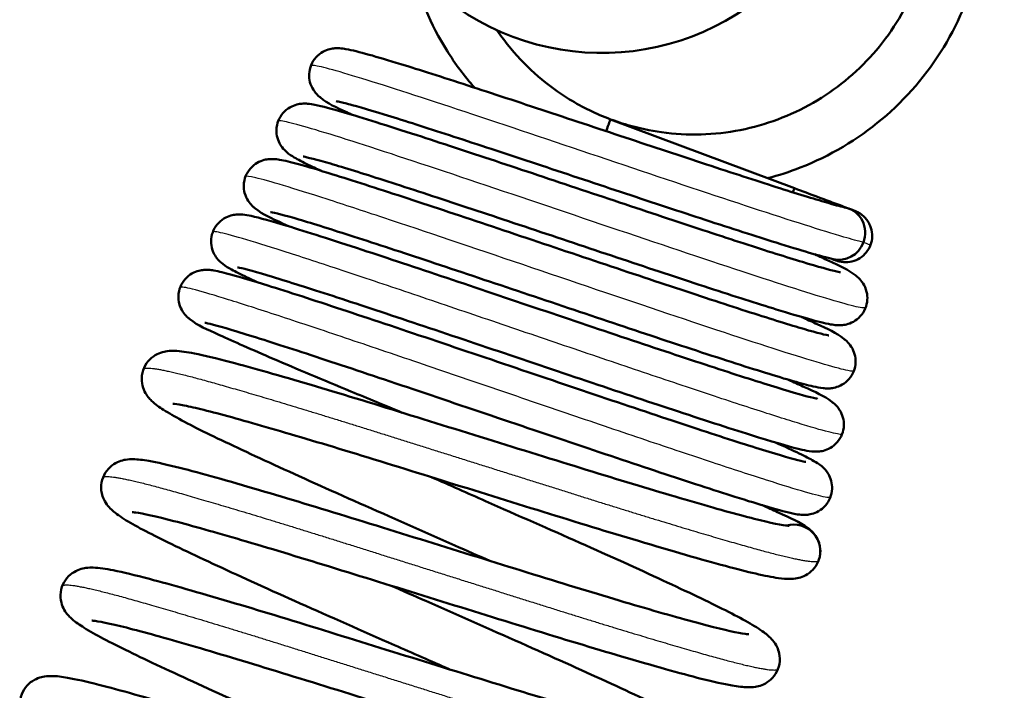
# Model space of a CAD drawing. Header units: millimetres. Extents: x 70 to 1011, y -602 to 1647.
# Tile 46 of 93: x 795 to 815, y 428 to 442. Entities that reach past the tile are written whole.
import ezdxf

# ---------------------------------------------------------------- set-up
doc = ezdxf.new("R2010")
doc.units = ezdxf.units.MM
doc.header["$LTSCALE"] = 0.75
doc.layers.add('Visible', color=7, linetype='Continuous', lineweight=50)
doc.layers.add('Visible Narrow', color=7, linetype='Continuous', lineweight=25)

msp = doc.modelspace()

# ---------------------------------------------------------------- linework, layer by layer
at = {"layer": 'Visible', "extrusion": (-1, -2e-16, 2.967e-13)}
msp.add_line((810.655, 438.432, -0.135), (806.837, 439.862, -0.135), dxfattribs=at)
at = {"layer": 'Visible'}
msp.add_arc((806.661, 446.488, 5.315), 5.25, 142.0914, 322.0914, dxfattribs=at)
at = {"layer": 'Visible', "extrusion": (-2.967e-13, -2e-16, -1)}
msp.add_arc((-810.638, 430.91, 0.135), 0.55, 73.799, 200.537, dxfattribs=at)
at = {"layer": 'Visible', "extrusion": (-0.936446, 0.350812, 2.781e-13)}
msp.add_ellipse((806.644, 439.347, -0.135), major_axis=(0.193, 0.515, 0), ratio=0.999698, start_param=-1.021022, end_param=0, dxfattribs=at)
at = {"layer": 'Visible', "extrusion": (0.936027, -0.350656, 0.029888)}
msp.add_ellipse((810.462, 437.917, -0.135), major_axis=(-0.015, 0.006, 0.55), ratio=0.999855, start_param=-1.570796, end_param=-0.987268, dxfattribs=at)
at = {"layer": 'Visible', "extrusion": (0.289376, -0.108394, -0.951059)}
for start_param, end_param in [(-0.121029, 1.569102), (1.569102, 3.023343)]:
    msp.add_ellipse((811.59, 437.495, 1.581), major_axis=(0.194, 0.515, 0), ratio=0.999872, start_param=start_param, end_param=end_param, dxfattribs=at)
at = {"layer": 'Visible'}
for points, knots in [([(840.286, 479.495, -0.095), (841.403, 477.992, -0.095), (842.691, 476.623, -0.095), (847.204, 471.651, -0.095), (850.313, 467.922, -0.095), (859.59, 455.129, -0.095), (865.062, 445.387, -0.095), (872.394, 425.274, -0.095), (874.531, 414.685, -0.095), (874.17, 395.393, -0.095), (872.206, 386.456, -0.095), (865.938, 371.137, -0.095), (862.093, 364.393, -0.095), (852.151, 348.424, -0.095), (845.837, 339.274, -0.095), (830.096, 314.058, -0.095), (822.206, 296.713, -0.095), (814.381, 266.321, -0.095), (812.214, 253.689, -0.095), (808.401, 224.346, -0.095), (807.228, 207.527, -0.095), (805.754, 168.373, -0.095), (805.928, 145.991, -0.095), (807.311, 92.736, -0.095), (808.828, 61.855, -0.095), (811.112, -14.396, -0.095), (811.638, -59.78, -0.095), (810.86, -162.501, -0.095), (809.096, -219.835, -0.096), (805.916, -351.165, -0.096), (797.899, -426.704, -0.096), (814.22, -504.768, -0.095), (815.413, -510.394, -0.095), (818.054, -519.068, -0.095), (819.203, -522.257, -0.095), (822.075, -526.971, -0.096), (823.546, -528.693, -0.096), (826.809, -531.19, -0.096), (828.552, -532.082, -0.095), (832.419, -533.609, -0.095), (834.576, -534.231, -0.095), (843.19, -536.643, -0.095), (849.651, -538.568, -0.097), (866.668, -545.848, -0.092), (876.664, -552.414, -0.079), (896.047, -566.325, -0.063), (905.626, -573.759, -0.064), (928.171, -586.497, -0.115), (941.649, -591.081, -0.155), (965.625, -595.346, -0.142), (976.256, -596.004, -0.113), (988.994, -595.32, -0.097), (991.232, -595.143, -0.095), (993.464, -594.909, -0.095)], [0, 0, 0, 0, 0.561915, 0.561915, 2.014183, 2.014183, 5.30252, 5.30252, 8.436296, 8.436296, 11.09092, 11.09092, 13.401816, 13.401816, 16.734381, 16.734381, 22.319446, 22.319446, 26.149444, 26.149444, 31.196466, 31.196466, 37.904059, 37.904059, 47.178168, 47.178168, 60.789519, 60.789519, 77.995346, 77.995346, 100.200081, 100.200081, 101.920856, 101.920856, 102.920169, 102.920169, 103.576814, 103.576814, 104.152909, 104.152909, 104.824185, 104.824185, 106.836381, 106.836381, 110.376814, 110.376814, 113.993625, 113.993625, 118.145456, 118.145456, 121.299301, 121.299301, 121.972451, 121.972451, 121.972451, 121.972451]), ([(994.069, -600.677, -0.095), (983.336, -601.803, -0.095), (972.403, -601.612, -0.03), (950.492, -598.829, 0.02), (939.362, -596.097, 0.005), (924.743, -590.453, -0.057), (920.734, -588.67, -0.077), (907.355, -581.813, -0.139), (898.552, -575.675, -0.158), (877.609, -560.624, -0.144), (865.265, -551.368, -0.1), (845.151, -543.079, -0.094), (838.651, -541.586, -0.096), (830.135, -539.034, -0.096), (827.982, -538.26, -0.096), (824.248, -536.308, -0.095), (822.62, -535.195, -0.095), (818.981, -532.087, -0.095), (817.09, -529.883, -0.095), (813.985, -524.912, -0.096), (812.793, -522.082, -0.096), (810.658, -515.525, -0.096), (809.85, -511.724, -0.096), (807.645, -501.378, -0.095), (806.235, -494.818, -0.095), (801.61, -468.31, -0.096), (800.57, -447.994, -0.096), (800.216, -422.335, -0.095), (800.192, -416.876, -0.095), (800.155, -395.04, -0.095), (800.257, -378.663, -0.095), (801.026, -313.158, -0.095), (802.407, -264.042, -0.095), (804.501, -177.065, -0.095), (805.298, -139.2, -0.095), (805.971, -25.905, -0.096), (802.577, 49.495, -0.095), (799.257, 180.808, -0.095), (798.149, 238.831, -0.095), (822.028, 312.517, -0.095), (833.735, 331.152, -0.095), (853.595, 361.472, -0.095), (862.16, 374.028, -0.095), (867.676, 393.514, -0.095), (868.47, 399.09, -0.095), (868.637, 411.52, -0.095), (867.643, 418.473, -0.095), (863.763, 433.099, -0.095), (860.518, 440.809, -0.095), (851.899, 456.341, -0.095), (846.206, 464.132, -0.095), (838.736, 472.376, -0.095), (837.631, 473.537, -0.095), (836.597, 474.758, -0.095)], [0, 0, 0, 0, 3.237448, 3.237448, 6.625984, 6.625984, 7.93861, 7.93861, 11.136307, 11.136307, 15.675555, 15.675555, 17.662723, 17.662723, 18.342492, 18.342492, 18.926797, 18.926797, 19.778044, 19.778044, 20.685321, 20.685321, 21.84682, 21.84682, 23.858799, 23.858799, 29.919521, 29.919521, 31.557228, 31.557228, 36.47034, 36.47034, 51.209948, 51.209948, 62.570906, 62.570906, 85.199029, 85.199029, 101.977391, 101.977391, 108.436581, 108.436581, 112.850945, 112.850945, 114.51212, 114.51212, 116.580309, 116.580309, 119.051828, 119.051828, 121.909145, 121.909145, 122.389369, 122.389369, 122.389369, 122.389369]), ([(813.94, 447.291, -1.016), (813.983, 447.21, -1.019), (814.023, 447.127, -1.023), (814.338, 446.449, -1.049), (814.518, 445.8, -1.075), (814.659, 444.496, -1.125), (814.622, 443.824, -1.151), (814.337, 442.543, -1.2), (814.086, 441.918, -1.223), (813.405, 440.797, -1.273), (812.966, 440.286, -1.299), (811.962, 439.443, -1.349), (811.382, 439.099, -1.373), (810.551, 438.775, -1.405), (810.324, 438.702, -1.414), (810.094, 438.642, -1.423)], [2.334951, 2.334951, 2.334951, 2.334951, 2.362467, 2.362467, 2.559392, 2.559392, 2.756313, 2.756313, 2.953257, 2.953257, 3.15014, 3.15014, 3.347088, 3.347088, 3.418051, 3.418051, 3.418051, 3.418051]), ([(806.837, 439.862, -1.563), (806.856, 439.856, -1.562), (806.874, 439.849, -1.562), (806.893, 439.842, -1.561), (806.893, 439.842, -1.561), (806.919, 439.833, -1.559), (806.944, 439.824, -1.558), (807.044, 439.79, -1.554), (807.119, 439.766, -1.55), (807.425, 439.677, -1.536), (807.659, 439.627, -1.525), (808.435, 439.52, -1.489), (808.994, 439.536, -1.462), (810.055, 439.744, -1.412), (810.571, 439.937, -1.388), (811.502, 440.471, -1.34), (811.929, 440.82, -1.314), (812.64, 441.624, -1.264), (812.933, 442.091, -1.238), (813.347, 443.082, -1.191), (813.475, 443.618, -1.166), (813.549, 444.689, -1.116), (813.498, 445.238, -1.09), (813.311, 445.945, -1.056), (813.25, 446.131, -1.048), (813.179, 446.313, -1.039)], [0.154963, 0.154963, 0.154963, 0.154963, 0.160799, 0.160799, 0.161002, 0.161002, 0.16894, 0.16894, 0.19276, 0.19276, 0.264379, 0.264379, 0.42794, 0.42794, 0.589111, 0.589111, 0.750307, 0.750307, 0.911553, 0.911553, 1.072789, 1.072789, 1.234008, 1.234008, 1.292408, 1.292408, 1.292408, 1.292408]), ([(804.017, 440.519, -0.248), (803.807, 440.759, -0.26), (803.616, 441.016, -0.272), (803.11, 441.823, -0.308), (802.856, 442.423, -0.33), (802.702, 443.04, -0.354)], [0.2980967, 0.2980967, 0.2980967, 0.2980967, 0.3932315, 0.3932315, 0.5839887, 0.5839887, 0.5839887, 0.5839887]), ([(804.483, 441.711, -0.275), (804.573, 441.579, -0.268), (804.669, 441.451, -0.261), (805.114, 440.917, -0.228), (805.531, 440.557, -0.202), (806.257, 440.112, -0.163), (806.543, 439.973, -0.148), (806.837, 439.862, -0.135)], [0.4354939, 0.4354939, 0.4354939, 0.4354939, 0.4832147, 0.4832147, 0.6444243, 0.6444243, 0.7388947, 0.7388947, 0.7388947, 0.7388947]), ([(801.48, 439.957, -2.807), (801.446, 439.973, -2.738), (801.413, 439.988, -2.668), (801.124, 440.125, -2.023), (800.992, 440.173, -1.386), (800.796, 440.334, -0.728), (800.776, 440.352, -0.668), (800.73, 440.399, -0.552), (800.703, 440.431, -0.496), (800.649, 440.516, -0.396), (800.622, 440.573, -0.352), (800.592, 440.689, -0.286), (800.586, 440.746, -0.26), (800.592, 440.866, -0.21), (800.606, 440.929, -0.186), (800.655, 441.047, -0.138), (800.69, 441.102, -0.113), (800.774, 441.195, -0.058), (800.824, 441.234, -0.028), (800.923, 441.289, 0.044), (800.973, 441.308, 0.087), (801.057, 441.329, 0.182), (801.092, 441.333, 0.234), (801.159, 441.338, 0.357), (801.189, 441.337, 0.429), (801.267, 441.333, 0.648), (801.308, 441.327, 0.798), (801.482, 441.296, 1.394), (801.632, 441.258, 1.838), (802.013, 441.151, 2.635), (802.233, 441.086, 2.998), (802.876, 440.888, 3.838), (803.355, 440.735, 4.283), (804.384, 440.4, 4.951), (804.944, 440.215, 5.192), (806.082, 439.837, 5.461), (806.674, 439.64, 5.499), (807.825, 439.258, 5.371), (808.398, 439.068, 5.203), (809.446, 438.724, 4.692), (809.935, 438.565, 4.341), (810.761, 438.303, 3.508), (811.113, 438.196, 3.019), (811.519, 438.08, 2.192), (811.638, 438.048, 1.881), (811.723, 438.028, 1.561)], [17.734495, 17.734495, 17.734495, 17.734495, 17.758139, 17.758139, 17.95035, 17.95035, 17.969885, 17.969885, 17.990319, 17.990319, 18.012579, 18.012579, 18.031229, 18.031229, 18.051479, 18.051479, 18.072001, 18.072001, 18.092488, 18.092488, 18.112342, 18.112342, 18.131054, 18.131054, 18.154318, 18.154318, 18.200847, 18.200847, 18.340683, 18.340683, 18.46799, 18.46799, 18.663553, 18.663553, 18.849536, 18.849536, 19.032242, 19.032242, 19.215275, 19.215275, 19.39703, 19.39703, 19.575832, 19.575832, 19.67531, 19.67531, 19.67531, 19.67531]), ([(800.83, 438.798, -2.917), (800.734, 438.842, -2.722), (800.647, 438.883, -2.522), (800.454, 438.978, -2.007), (800.361, 439.026, -1.685), (800.228, 439.104, -1.148), (800.183, 439.13, -0.929), (800.092, 439.21, -0.645), (800.061, 439.239, -0.566), (800.01, 439.306, -0.462), (799.991, 439.334, -0.428), (799.952, 439.411, -0.358), (799.932, 439.464, -0.323), (799.91, 439.575, -0.265), (799.908, 439.635, -0.24), (799.922, 439.756, -0.191), (799.941, 439.819, -0.168), (799.997, 439.932, -0.12), (800.036, 439.985, -0.094), (800.125, 440.071, -0.038), (800.177, 440.105, -0.006), (800.275, 440.153, 0.07), (800.322, 440.167, 0.115), (800.402, 440.184, 0.214), (800.434, 440.187, 0.268), (800.5, 440.189, 0.399), (800.529, 440.188, 0.478), (800.613, 440.181, 0.732), (800.659, 440.173, 0.909), (800.862, 440.133, 1.616), (801.054, 440.081, 2.139), (801.69, 439.896, 3.332), (802.214, 439.731, 3.974), (803.312, 439.375, 4.866), (803.868, 439.192, 5.18), (805.021, 438.809, 5.59), (805.631, 438.605, 5.698), (806.838, 438.202, 5.697), (807.449, 437.998, 5.588), (808.589, 437.619, 5.178), (809.131, 437.441, 4.87), (810.075, 437.135, 4.101), (810.491, 437.004, 3.632), (811.144, 436.806, 2.594), (811.395, 436.737, 2.01), (811.574, 436.697, 1.19), (811.608, 436.691, 0.966), (811.608, 436.691, 0.744)], [13.964007, 13.964007, 13.964007, 13.964007, 14.030244, 14.030244, 14.131361, 14.131361, 14.198103, 14.198103, 14.224166, 14.224166, 14.238335, 14.238335, 14.257606, 14.257606, 14.276644, 14.276644, 14.296952, 14.296952, 14.317422, 14.317422, 14.337814, 14.337814, 14.357305, 14.357305, 14.376022, 14.376022, 14.401252, 14.401252, 14.456261, 14.456261, 14.622009, 14.622009, 14.865614, 14.865614, 15.059603, 15.059603, 15.25026, 15.25026, 15.441254, 15.441254, 15.630822, 15.630822, 15.81779, 15.81779, 16.003505, 16.003505, 16.070038, 16.070038, 16.070038, 16.070038]), ([(811.455, 436.962, 1.601), (811.191, 437.025, 2.352), (810.788, 437.144, 3.068), (809.851, 437.437, 4.129), (809.347, 437.6, 4.535), (808.286, 437.947, 5.113), (807.722, 438.134, 5.308), (806.576, 438.514, 5.494), (805.98, 438.713, 5.485), (804.841, 439.091, 5.271), (804.283, 439.276, 5.064), (803.276, 439.605, 4.479), (802.812, 439.754, 4.096), (802.033, 439.999, 3.203), (801.708, 440.096, 2.679), (801.371, 440.188, 1.856), (801.282, 440.211, 1.579), (801.177, 440.234, 1.093), (801.146, 440.239, 0.882), (801.146, 440.239, 0.672)], [0, 0, 0, 0, 0.239482, 0.239482, 0.433784, 0.433784, 0.616582, 0.616582, 0.800278, 0.800278, 0.982253, 0.982253, 1.163377, 1.163377, 1.345313, 1.345313, 1.431849, 1.431849, 1.494703, 1.494703, 1.494703, 1.494703]), ([(800.18, 437.638, -3.03), (800.136, 437.659, -2.939), (800.093, 437.679, -2.848), (799.782, 437.825, -2.136), (799.647, 437.872, -1.451), (799.444, 438.035, -0.744), (799.425, 438.051, -0.683), (799.379, 438.098, -0.562), (799.351, 438.129, -0.503), (799.295, 438.216, -0.399), (799.268, 438.273, -0.355), (799.238, 438.387, -0.289), (799.231, 438.444, -0.264), (799.236, 438.563, -0.214), (799.249, 438.626, -0.191), (799.296, 438.744, -0.143), (799.33, 438.799, -0.119), (799.413, 438.893, -0.066), (799.462, 438.933, -0.036), (799.561, 438.99, 0.035), (799.611, 439.009, 0.076), (799.695, 439.031, 0.17), (799.731, 439.035, 0.221), (799.796, 439.04, 0.34), (799.825, 439.04, 0.409), (799.898, 439.036, 0.614), (799.935, 439.031, 0.753), (800.086, 439.006, 1.304), (800.208, 438.975, 1.717), (800.559, 438.879, 2.571), (800.797, 438.809, 3.012), (801.48, 438.597, 3.985), (801.981, 438.436, 4.492), (803.069, 438.079, 5.262), (803.664, 437.881, 5.546), (804.886, 437.472, 5.893), (805.529, 437.256, 5.96), (806.777, 436.837, 5.87), (807.398, 436.629, 5.718), (808.548, 436.246, 5.214), (809.092, 436.067, 4.856), (810.026, 435.766, 3.989), (810.43, 435.639, 3.47), (811.035, 435.459, 2.348), (811.264, 435.4, 1.732), (811.357, 435.382, 0.99), (811.366, 435.381, 0.877), (811.366, 435.381, 0.765)], [10.047879, 10.047879, 10.047879, 10.047879, 10.078663, 10.078663, 10.284913, 10.284913, 10.304668, 10.304668, 10.326047, 10.326047, 10.348371, 10.348371, 10.366777, 10.366777, 10.386905, 10.386905, 10.407343, 10.407343, 10.427742, 10.427742, 10.447527, 10.447527, 10.465989, 10.465989, 10.48832, 10.48832, 10.531249, 10.531249, 10.660056, 10.660056, 10.809725, 10.809725, 11.022567, 11.022567, 11.223635, 11.223635, 11.422787, 11.422787, 11.619371, 11.619371, 11.816643, 11.816643, 12.012139, 12.012139, 12.202904, 12.202904, 12.236575, 12.236575, 12.236575, 12.236575]), ([(811.074, 437.064, -3.13), (811.175, 437.018, -2.956), (811.267, 436.975, -2.776), (811.613, 436.811, -2.011), (811.753, 436.756, -1.368), (811.943, 436.607, -0.692), (811.963, 436.59, -0.629), (812.012, 436.542, -0.496), (812.043, 436.507, -0.427), (812.104, 436.413, -0.316), (812.132, 436.353, -0.271), (812.16, 436.235, -0.205), (812.166, 436.178, -0.179), (812.158, 436.059, -0.13), (812.144, 435.995, -0.107), (812.094, 435.879, -0.059), (812.058, 435.824, -0.035), (811.974, 435.732, 0.02), (811.924, 435.693, 0.05), (811.825, 435.639, 0.122), (811.775, 435.621, 0.164), (811.691, 435.601, 0.259), (811.656, 435.597, 0.311), (811.59, 435.592, 0.433), (811.561, 435.593, 0.505), (811.484, 435.598, 0.722), (811.444, 435.604, 0.87), (811.276, 435.633, 1.458), (811.132, 435.67, 1.897), (810.758, 435.775, 2.708), (810.534, 435.841, 3.088), (809.883, 436.042, 3.958), (809.403, 436.196, 4.418), (808.356, 436.538, 5.123), (807.779, 436.729, 5.381), (806.604, 437.121, 5.681), (805.99, 437.326, 5.73), (804.797, 437.725, 5.617), (804.202, 437.923, 5.457), (803.101, 438.288, 4.948), (802.582, 438.457, 4.589), (801.697, 438.741, 3.733), (801.316, 438.86, 3.226), (800.749, 439.026, 2.13), (800.536, 439.078, 1.526), (800.469, 439.09, 0.834), (800.464, 439.09, 0.756), (800.464, 439.09, 0.677)], [3.113625, 3.113625, 3.113625, 3.113625, 3.175232, 3.175232, 3.370203, 3.370203, 3.390657, 3.390657, 3.414992, 3.414992, 3.438037, 3.438037, 3.456512, 3.456512, 3.476723, 3.476723, 3.497183, 3.497183, 3.517613, 3.517613, 3.537383, 3.537383, 3.55597, 3.55597, 3.579117, 3.579117, 3.624995, 3.624995, 3.762826, 3.762826, 3.895008, 3.895008, 4.094212, 4.094212, 4.287041, 4.287041, 4.476723, 4.476723, 4.665912, 4.665912, 4.856707, 4.856707, 5.045026, 5.045026, 5.230297, 5.230297, 5.253693, 5.253693, 5.253693, 5.253693]), ([(810.802, 435.763, -3.242), (810.907, 435.716, -3.059), (811.003, 435.672, -2.871), (811.36, 435.504, -2.076), (811.504, 435.447, -1.41), (811.696, 435.298, -0.709), (811.715, 435.282, -0.645), (811.765, 435.234, -0.507), (811.798, 435.198, -0.434), (811.845, 435.125, -0.347), (811.859, 435.098, -0.322), (811.892, 435.023, -0.262), (811.908, 434.968, -0.231), (811.922, 434.853, -0.176), (811.92, 434.792, -0.151), (811.895, 434.67, -0.103), (811.871, 434.609, -0.079), (811.805, 434.501, -0.029), (811.762, 434.452, -0.003), (811.668, 434.375, 0.058), (811.616, 434.345, 0.094), (811.52, 434.307, 0.176), (811.477, 434.297, 0.224), (811.403, 434.285, 0.328), (811.373, 434.283, 0.386), (811.307, 434.283, 0.535), (811.276, 434.285, 0.628), (811.175, 434.296, 0.962), (811.113, 434.309, 1.206), (810.815, 434.377, 2.173), (810.486, 434.472, 2.879), (809.627, 434.738, 4.076), (809.097, 434.909, 4.589), (807.977, 435.277, 5.338), (807.383, 435.475, 5.603), (806.167, 435.882, 5.912), (805.531, 436.096, 5.963), (804.289, 436.513, 5.846), (803.667, 436.721, 5.676), (802.522, 437.102, 5.143), (801.985, 437.279, 4.773), (801.067, 437.574, 3.884), (800.673, 437.698, 3.355), (800.081, 437.873, 2.212), (799.859, 437.929, 1.581), (799.79, 437.941, 0.856), (799.785, 437.941, 0.772), (799.785, 437.941, 0.689)], [6.934535, 6.934535, 6.934535, 6.934535, 6.998985, 6.998985, 7.200788, 7.200788, 7.221554, 7.221554, 7.247054, 7.247054, 7.258566, 7.258566, 7.27756, 7.27756, 7.297027, 7.297027, 7.317464, 7.317464, 7.337971, 7.337971, 7.358313, 7.358313, 7.377442, 7.377442, 7.396848, 7.396848, 7.426261, 7.426261, 7.501608, 7.501608, 7.730492, 7.730492, 7.950632, 7.950632, 8.149371, 8.149371, 8.34609, 8.34609, 8.54413, 8.54413, 8.7416, 8.7416, 8.937617, 8.937617, 9.131261, 9.131261, 9.156134, 9.156134, 9.156134, 9.156134]), ([(811.905, 437.964, 0.9), (811.932, 437.954, 0.9), (811.957, 437.942, 0.9), (812.006, 437.915, 0.9), (812.029, 437.899, 0.9), (812.099, 437.845, 0.9), (812.141, 437.799, 0.9), (812.185, 437.732, 0.9), (812.195, 437.714, 0.9), (812.23, 437.643, 0.9), (812.249, 437.585, 0.9), (812.265, 437.466, 0.9), (812.264, 437.405, 0.9), (812.242, 437.288, 0.9), (812.221, 437.231, 0.9), (812.162, 437.127, 0.9), (812.124, 437.079, 0.9), (812.035, 437, 0.9), (811.984, 436.967, 0.9), (811.874, 436.92, 0.9), (811.815, 436.905, 0.9), (811.696, 436.896, 0.9), (811.635, 436.901, 0.9), (811.558, 436.921, 0.9), (811.538, 436.927, 0.9), (811.52, 436.934, 0.9)], [0, 0, 0, 0, 0.0084553, 0.0084553, 0.0167146, 0.0167146, 0.0348775, 0.0348775, 0.040913, 0.040913, 0.0588056, 0.0588056, 0.0766831, 0.0766831, 0.094562, 0.094562, 0.1124405, 0.1124405, 0.1303195, 0.1303195, 0.1481976, 0.1481976, 0.1660743, 0.1660743, 0.1721151, 0.1721151, 0.1721151, 0.1721151]), ([(799.531, 436.479, -3.14), (799.447, 436.518, -2.97), (799.37, 436.553, -2.797), (799.171, 436.648, -2.294), (799.066, 436.7, -1.954), (798.915, 436.783, -1.358), (798.863, 436.812, -1.1), (798.762, 436.89, -0.725), (798.719, 436.924, -0.598), (798.647, 437.02, -0.454), (798.626, 437.055, -0.416), (798.586, 437.14, -0.346), (798.569, 437.194, -0.315), (798.553, 437.307, -0.259), (798.553, 437.368, -0.234), (798.575, 437.489, -0.187), (798.597, 437.551, -0.163), (798.66, 437.661, -0.114), (798.701, 437.711, -0.088), (798.794, 437.791, -0.029), (798.846, 437.822, 0.006), (798.942, 437.863, 0.086), (798.986, 437.875, 0.133), (799.061, 437.888, 0.235), (799.092, 437.89, 0.291), (799.156, 437.892, 0.432), (799.185, 437.89, 0.519), (799.275, 437.881, 0.815), (799.326, 437.871, 1.027), (799.563, 437.82, 1.87), (799.804, 437.752, 2.492), (800.533, 437.532, 3.754), (801.069, 437.36, 4.384), (802.215, 436.984, 5.295), (802.815, 436.785, 5.627), (804.062, 436.366, 6.059), (804.724, 436.143, 6.167), (806.025, 435.704, 6.152), (806.681, 435.483, 6.03), (807.902, 435.074, 5.576), (808.483, 434.881, 5.239), (809.496, 434.55, 4.399), (809.943, 434.407, 3.885), (810.639, 434.194, 2.754), (810.906, 434.118, 2.123), (811.091, 434.076, 1.241), (811.126, 434.07, 1.003), (811.126, 434.07, 0.769)], [5.987415, 5.987415, 5.987415, 5.987415, 6.045023, 6.045023, 6.152269, 6.152269, 6.231311, 6.231311, 6.271108, 6.271108, 6.287474, 6.287474, 6.306325, 6.306325, 6.325619, 6.325619, 6.34599, 6.34599, 6.366455, 6.366455, 6.386781, 6.386781, 6.405955, 6.405955, 6.424926, 6.424926, 6.45241, 6.45241, 6.517823, 6.517823, 6.715444, 6.715444, 6.960085, 6.960085, 7.168768, 7.168768, 7.375344, 7.375344, 7.580723, 7.580723, 7.784863, 7.784863, 7.987962, 7.987962, 8.188354, 8.188354, 8.258721, 8.258721, 8.258721, 8.258721]), ([(802.519, 433.78, -6.49), (802.151, 433.932, -6.369), (801.794, 434.08, -6.211), (800.866, 434.466, -5.686), (800.32, 434.695, -5.242), (799.401, 435.088, -4.198), (799.016, 435.257, -3.586), (798.445, 435.522, -2.268), (798.302, 435.572, -1.534), (798.097, 435.733, -0.773), (798.078, 435.749, -0.709), (798.03, 435.794, -0.578), (798, 435.828, -0.511), (797.941, 435.919, -0.4), (797.912, 435.977, -0.354), (797.882, 436.094, -0.288), (797.876, 436.15, -0.262), (797.881, 436.269, -0.213), (797.895, 436.332, -0.189), (797.942, 436.449, -0.141), (797.977, 436.505, -0.117), (798.06, 436.598, -0.063), (798.109, 436.638, -0.033), (798.208, 436.694, 0.038), (798.258, 436.712, 0.08), (798.342, 436.734, 0.174), (798.377, 436.738, 0.225), (798.441, 436.743, 0.344), (798.469, 436.743, 0.414), (798.54, 436.739, 0.618), (798.575, 436.734, 0.756), (798.719, 436.71, 1.305), (798.832, 436.681, 1.716), (799.177, 436.587, 2.626), (799.428, 436.512, 3.119), (800.149, 436.287, 4.196), (800.677, 436.116, 4.753), (801.829, 435.734, 5.608), (802.462, 435.522, 5.929), (803.766, 435.083, 6.33), (804.454, 434.85, 6.417), (805.799, 434.395, 6.353), (806.473, 434.166, 6.203), (807.723, 433.747, 5.688), (808.314, 433.55, 5.317), (809.336, 433.215, 4.409), (809.781, 433.073, 3.861), (810.463, 432.865, 2.665), (810.72, 432.794, 2.001), (810.859, 432.764, 1.171), (810.877, 432.761, 1.02), (810.884, 432.76, 0.84), (810.884, 432.76, 0.811), (810.884, 432.76, 0.783)], [1.259636, 1.259636, 1.259636, 1.259636, 1.383475, 1.383475, 1.599791, 1.599791, 1.817072, 1.817072, 2.038025, 2.038025, 2.058387, 2.058387, 2.082091, 2.082091, 2.104985, 2.104985, 2.123317, 2.123317, 2.143464, 2.143464, 2.16391, 2.16391, 2.184324, 2.184324, 2.204096, 2.204096, 2.222532, 2.222532, 2.244788, 2.244788, 2.287397, 2.287397, 2.415185, 2.415185, 2.580497, 2.580497, 2.809666, 2.809666, 3.025877, 3.025877, 3.239643, 3.239643, 3.452298, 3.452298, 3.664139, 3.664139, 3.874472, 3.874472, 4.081917, 4.081917, 4.127251, 4.127251, 4.13589, 4.13589, 4.13589, 4.13589]), ([(810.531, 434.462, -3.353), (810.639, 434.413, -3.164), (810.738, 434.368, -2.969), (811.105, 434.197, -2.146), (811.254, 434.137, -1.46), (811.446, 433.992, -0.734), (811.466, 433.976, -0.667), (811.517, 433.929, -0.519), (811.553, 433.891, -0.438), (811.603, 433.812, -0.346), (811.617, 433.785, -0.321), (811.65, 433.709, -0.262), (811.666, 433.655, -0.231), (811.679, 433.54, -0.177), (811.677, 433.479, -0.152), (811.651, 433.357, -0.105), (811.627, 433.296, -0.081), (811.561, 433.188, -0.032), (811.518, 433.14, -0.006), (811.424, 433.063, 0.055), (811.371, 433.034, 0.09), (811.276, 432.996, 0.172), (811.233, 432.986, 0.22), (811.16, 432.974, 0.324), (811.13, 432.973, 0.381), (811.066, 432.972, 0.527), (811.036, 432.974, 0.62), (810.939, 432.985, 0.945), (810.881, 432.996, 1.182), (810.604, 433.059, 2.123), (810.305, 433.145, 2.813), (809.484, 433.398, 4.054), (808.949, 433.571, 4.616), (807.807, 433.947, 5.441), (807.2, 434.15, 5.741), (805.947, 434.57, 6.111), (805.286, 434.793, 6.188), (803.992, 435.23, 6.114), (803.343, 435.448, 5.963), (802.141, 435.85, 5.456), (801.571, 436.039, 5.093), (800.587, 436.36, 4.206), (800.159, 436.496, 3.672), (799.502, 436.695, 2.506), (799.254, 436.763, 1.859), (799.125, 436.79, 1.05), (799.109, 436.792, 0.904), (799.105, 436.793, 0.74), (799.105, 436.793, 0.721), (799.105, 436.793, 0.703)], [10.8995, 10.8995, 10.8995, 10.8995, 10.966127, 10.966127, 11.174482, 11.174482, 11.195709, 11.195709, 11.223559, 11.223559, 11.235176, 11.235176, 11.254019, 11.254019, 11.273438, 11.273438, 11.293824, 11.293824, 11.314277, 11.314277, 11.33456, 11.33456, 11.353598, 11.353598, 11.37276, 11.37276, 11.401675, 11.401675, 11.474795, 11.474795, 11.696477, 11.696477, 11.927406, 11.927406, 12.133951, 12.133951, 12.339104, 12.339104, 12.54405, 12.54405, 12.748845, 12.748845, 12.952851, 12.952851, 13.154765, 13.154765, 13.198625, 13.198625, 13.204136, 13.204136, 13.204136, 13.204136]), ([(810.26, 433.161, -3.464), (810.452, 433.075, -3.126), (810.616, 433, -2.768), (810.873, 432.876, -2.064), (810.971, 432.826, -1.715), (811.106, 432.748, -1.139), (811.151, 432.723, -0.91), (811.243, 432.646, -0.601), (811.276, 432.616, -0.511), (811.332, 432.543, -0.395), (811.352, 432.514, -0.36), (811.392, 432.436, -0.289), (811.411, 432.383, -0.255), (811.433, 432.272, -0.197), (811.435, 432.213, -0.172), (811.42, 432.092, -0.123), (811.401, 432.029, -0.1), (811.345, 431.916, -0.052), (811.306, 431.863, -0.026), (811.216, 431.778, 0.031), (811.165, 431.744, 0.063), (811.067, 431.697, 0.14), (811.02, 431.682, 0.185), (810.942, 431.666, 0.284), (810.91, 431.664, 0.338), (810.846, 431.661, 0.469), (810.818, 431.662, 0.548), (810.737, 431.668, 0.801), (810.694, 431.676, 0.978), (810.507, 431.713, 1.681), (810.335, 431.759, 2.204), (809.91, 431.883, 3.099), (809.68, 431.954, 3.486), (808.983, 432.173, 4.429), (808.45, 432.347, 4.945), (807.29, 432.732, 5.733), (806.653, 432.946, 6.025), (805.345, 433.387, 6.369), (804.657, 433.62, 6.428), (803.32, 434.073, 6.311), (802.652, 434.298, 6.134), (801.422, 434.711, 5.571), (800.842, 434.904, 5.177), (799.847, 435.229, 4.228), (799.417, 435.365, 3.66), (798.77, 435.561, 2.432), (798.529, 435.625, 1.753), (798.434, 435.643, 0.946), (798.425, 435.644, 0.829), (798.425, 435.644, 0.711)], [15.009802, 15.009802, 15.009802, 15.009802, 15.128647, 15.128647, 15.237897, 15.237897, 15.307793, 15.307793, 15.337246, 15.337246, 15.352044, 15.352044, 15.371144, 15.371144, 15.390151, 15.390151, 15.410446, 15.410446, 15.430909, 15.430909, 15.451293, 15.451293, 15.470725, 15.470725, 15.489361, 15.489361, 15.514485, 15.514485, 15.569008, 15.569008, 15.733062, 15.733062, 15.868539, 15.868539, 16.090878, 16.090878, 16.304854, 16.304854, 16.517655, 16.517655, 16.7299, 16.7299, 16.942174, 16.942174, 17.153882, 17.153882, 17.362848, 17.362848, 17.39794, 17.39794, 17.39794, 17.39794]), ([(804.332, 430.71, -6.774), (804.092, 430.816, -6.81), (803.851, 430.922, -6.83), (802.946, 431.322, -6.846), (802.273, 431.62, -6.736), (801.005, 432.18, -6.295), (800.398, 432.454, -5.957), (799.326, 432.946, -5.093), (798.85, 433.169, -4.554), (798.075, 433.549, -3.346), (797.779, 433.706, -2.657), (797.479, 433.898, -1.637), (797.405, 433.948, -1.319), (797.278, 434.07, -0.842), (797.226, 434.125, -0.673), (797.156, 434.268, -0.464), (797.135, 434.324, -0.403), (797.114, 434.456, -0.288), (797.115, 434.535, -0.234), (797.149, 434.679, -0.136), (797.179, 434.747, -0.09), (797.259, 434.862, 0.007), (797.309, 434.911, 0.06), (797.411, 434.983, 0.177), (797.463, 435.007, 0.244), (797.56, 435.041, 0.394), (797.604, 435.05, 0.48), (797.702, 435.064, 0.705), (797.75, 435.064, 0.848), (797.927, 435.059, 1.393), (798.052, 435.038, 1.798), (798.414, 434.968, 2.688), (798.665, 434.908, 3.17), (799.414, 434.709, 4.285), (799.984, 434.546, 4.886), (801.217, 434.181, 5.78), (801.883, 433.977, 6.109), (803.247, 433.555, 6.512), (803.964, 433.332, 6.595), (805.36, 432.9, 6.516), (806.057, 432.683, 6.355), (807.345, 432.287, 5.813), (807.955, 432.104, 5.427), (809.009, 431.798, 4.483), (809.469, 431.669, 3.915), (810.159, 431.494, 2.684), (810.421, 431.444, 2.006), (810.532, 431.433, 1.177), (810.544, 431.433, 1.041), (810.544, 431.433, 0.906)], [95.577143, 95.577143, 95.577143, 95.577143, 95.656041, 95.656041, 95.87377, 95.87377, 96.092224, 96.092224, 96.312475, 96.312475, 96.537556, 96.537556, 96.636485, 96.636485, 96.69013, 96.69013, 96.715386, 96.715386, 96.743031, 96.743031, 96.768657, 96.768657, 96.794235, 96.794235, 96.820124, 96.820124, 96.848867, 96.848867, 96.893905, 96.893905, 97.020815, 97.020815, 97.182841, 97.182841, 97.428256, 97.428256, 97.652901, 97.652901, 97.873477, 97.873477, 98.091889, 98.091889, 98.309426, 98.309426, 98.525984, 98.525984, 98.736271, 98.736271, 98.776715, 98.776715, 98.776715, 98.776715]), ([(811.153, 430.717, -0.135), (811.151, 430.71, -0.13), (811.148, 430.704, -0.125), (811.137, 430.677, -0.107), (811.128, 430.658, -0.093), (811.086, 430.583, -0.035), (811.044, 430.532, 0.01), (810.95, 430.448, 0.115), (810.896, 430.415, 0.177), (810.795, 430.37, 0.315), (810.749, 430.357, 0.393), (810.655, 430.339, 0.583), (810.611, 430.336, 0.698), (810.481, 430.332, 1.07), (810.404, 430.34, 1.332), (810.054, 430.389, 2.371), (809.694, 430.474, 3.132), (808.728, 430.735, 4.479), (808.108, 430.914, 5.083), (806.81, 431.301, 5.93), (806.136, 431.509, 6.223), (804.76, 431.936, 6.557), (804.041, 432.159, 6.605), (802.652, 432.589, 6.458), (801.963, 432.804, 6.263), (800.699, 433.19, 5.658), (800.108, 433.365, 5.243), (799.098, 433.655, 4.25), (798.664, 433.775, 3.66), (798.191, 433.89, 2.713), (798.062, 433.918, 2.394), (797.869, 433.954, 1.761), (797.799, 433.963, 1.445), (797.767, 433.965, 1.054), (797.763, 433.965, 0.98), (797.763, 433.965, 0.906)], [0, 0, 0, 0, 0.002569, 0.002569, 0.010283, 0.010283, 0.033627, 0.033627, 0.059577, 0.059577, 0.086602, 0.086602, 0.123376, 0.123376, 0.205064, 0.205064, 0.452611, 0.452611, 0.708641, 0.708641, 0.931865, 0.931865, 1.152153, 1.152153, 1.370594, 1.370594, 1.58786, 1.58786, 1.804283, 1.804283, 1.907227, 1.907227, 2.003052, 2.003052, 2.025161, 2.025161, 2.025161, 2.025161]), ([(803.489, 428.463, -6.774), (803.113, 428.629, -6.829), (802.732, 428.797, -6.847), (801.69, 429.258, -6.789), (801.022, 429.552, -6.63), (799.781, 430.104, -6.093), (799.195, 430.37, -5.708), (798.178, 430.842, -4.763), (797.737, 431.051, -4.19), (797.036, 431.405, -2.922), (796.787, 431.541, -2.206), (796.541, 431.723, -1.248), (796.484, 431.766, -1.007), (796.388, 431.884, -0.686), (796.357, 431.929, -0.594), (796.313, 432.025, -0.462), (796.298, 432.067, -0.415), (796.274, 432.181, -0.309), (796.271, 432.259, -0.254), (796.298, 432.405, -0.154), (796.325, 432.474, -0.108), (796.399, 432.594, -0.012), (796.448, 432.646, 0.039), (796.549, 432.724, 0.153), (796.602, 432.751, 0.218), (796.7, 432.789, 0.363), (796.744, 432.799, 0.446), (796.84, 432.815, 0.656), (796.887, 432.816, 0.787), (797.042, 432.815, 1.253), (797.143, 432.8, 1.592), (797.44, 432.749, 2.393), (797.653, 432.701, 2.851), (798.343, 432.526, 4.007), (798.909, 432.366, 4.666), (800.136, 432.005, 5.638), (800.792, 431.807, 5.998), (802.141, 431.389, 6.459), (802.852, 431.168, 6.574), (804.251, 430.735, 6.556), (804.956, 430.516, 6.425), (806.267, 430.111, 5.938), (806.892, 429.922, 5.578), (807.982, 429.603, 4.68), (808.465, 429.467, 4.133), (809.206, 429.272, 2.929), (809.491, 429.211, 2.261), (809.672, 429.187, 1.353), (809.702, 429.185, 1.128), (809.702, 429.185, 0.906)], [91.277249, 91.277249, 91.277249, 91.277249, 91.400887, 91.400887, 91.619442, 91.619442, 91.838822, 91.838822, 92.059235, 92.059235, 92.286231, 92.286231, 92.361031, 92.361031, 92.39263, 92.39263, 92.411758, 92.411758, 92.439782, 92.439782, 92.465431, 92.465431, 92.490993, 92.490993, 92.516819, 92.516819, 92.54479, 92.54479, 92.586222, 92.586222, 92.692247, 92.692247, 92.843066, 92.843066, 93.099301, 93.099301, 93.325065, 93.325065, 93.545168, 93.545168, 93.764297, 93.764297, 93.982033, 93.982033, 94.198685, 94.198685, 94.410102, 94.410102, 94.476625, 94.476625, 94.476625, 94.476625]), ([(803.135, 432.439, -6.774), (803.504, 432.276, -6.828), (803.878, 432.111, -6.846), (804.913, 431.653, -6.792), (805.582, 431.359, -6.635), (806.824, 430.806, -6.104), (807.412, 430.54, -5.721), (808.431, 430.067, -4.779), (808.874, 429.858, -4.207), (809.579, 429.502, -2.942), (809.83, 429.364, -2.228), (810.078, 429.183, -1.267), (810.135, 429.14, -1.021), (810.232, 429.022, -0.694), (810.265, 428.977, -0.599), (810.31, 428.88, -0.464), (810.325, 428.837, -0.416), (810.349, 428.723, -0.31), (810.352, 428.644, -0.254), (810.326, 428.498, -0.154), (810.299, 428.428, -0.108), (810.224, 428.309, -0.012), (810.176, 428.257, 0.039), (810.075, 428.179, 0.153), (810.022, 428.151, 0.217), (809.924, 428.113, 0.363), (809.879, 428.103, 0.445), (809.783, 428.088, 0.655), (809.737, 428.087, 0.786), (809.582, 428.088, 1.25), (809.482, 428.102, 1.588), (809.185, 428.153, 2.388), (808.973, 428.201, 2.845), (808.284, 428.375, 4.001), (807.719, 428.536, 4.661), (806.492, 428.896, 5.635), (805.836, 429.094, 5.995), (804.487, 429.512, 6.458), (803.776, 429.732, 6.573), (802.377, 430.166, 6.556), (801.672, 430.385, 6.426), (800.36, 430.79, 5.941), (799.735, 430.979, 5.581), (798.645, 431.298, 4.684), (798.162, 431.435, 4.137), (797.419, 431.63, 2.934), (797.134, 431.691, 2.266), (796.951, 431.716, 1.356), (796.921, 431.717, 1.13), (796.921, 431.717, 0.906)], [3.125837, 3.125837, 3.125837, 3.125837, 3.247197, 3.247197, 3.465752, 3.465752, 3.685118, 3.685118, 3.905521, 3.905521, 4.132412, 4.132412, 4.208338, 4.208338, 4.240727, 4.240727, 4.260151, 4.260151, 4.288207, 4.288207, 4.313855, 4.313855, 4.339417, 4.339417, 4.365242, 4.365242, 4.393199, 4.393199, 4.434563, 4.434563, 4.540213, 4.540213, 4.690747, 4.690747, 4.947248, 4.947248, 5.173037, 5.173037, 5.393142, 5.393142, 5.612274, 5.612274, 5.830014, 5.830014, 6.046668, 6.046668, 6.258104, 6.258104, 6.32512, 6.32512, 6.32512, 6.32512]), ([(809.987, 431.861, -3.58), (810.101, 431.81, -3.379), (810.205, 431.763, -3.172), (810.594, 431.584, -2.293), (810.755, 431.518, -1.56), (810.964, 431.366, -0.714), (811.004, 431.337, -0.576), (811.081, 431.243, -0.406), (811.109, 431.203, -0.357), (811.154, 431.11, -0.277), (811.172, 431.057, -0.245), (811.19, 430.945, -0.189), (811.191, 430.885, -0.164), (811.181, 430.821, -0.139), (811.18, 430.815, -0.137), (811.179, 430.81, -0.135)], [19.2651115, 19.2651115, 19.2651115, 19.2651115, 19.3356577, 19.3356577, 19.5585179, 19.5585179, 19.6009419, 19.6009419, 19.6211341, 19.6211341, 19.640091, 19.640091, 19.6591698, 19.6591698, 19.6609715, 19.6609715, 19.6609715, 19.6609715]), ([(802.648, 426.215, -6.774), (802.408, 426.321, -6.81), (802.167, 426.428, -6.83), (801.262, 426.827, -6.846), (800.589, 427.125, -6.736), (799.322, 427.685, -6.295), (798.714, 427.959, -5.957), (797.642, 428.451, -5.093), (797.166, 428.674, -4.554), (796.391, 429.054, -3.346), (796.095, 429.211, -2.657), (795.795, 429.403, -1.637), (795.721, 429.453, -1.319), (795.594, 429.575, -0.842), (795.542, 429.63, -0.673), (795.472, 429.773, -0.464), (795.452, 429.83, -0.403), (795.43, 429.962, -0.288), (795.431, 430.04, -0.234), (795.465, 430.184, -0.136), (795.495, 430.252, -0.09), (795.575, 430.367, 0.007), (795.625, 430.416, 0.06), (795.727, 430.488, 0.177), (795.779, 430.513, 0.244), (795.876, 430.546, 0.394), (795.92, 430.555, 0.48), (796.018, 430.569, 0.705), (796.066, 430.569, 0.848), (796.243, 430.564, 1.393), (796.368, 430.543, 1.798), (796.73, 430.473, 2.688), (796.981, 430.413, 3.17), (797.73, 430.214, 4.285), (798.3, 430.051, 4.886), (799.533, 429.686, 5.78), (800.199, 429.483, 6.109), (801.563, 429.06, 6.512), (802.28, 428.837, 6.595), (803.676, 428.405, 6.516), (804.373, 428.188, 6.355), (805.662, 427.792, 5.813), (806.271, 427.609, 5.427), (807.325, 427.303, 4.483), (807.785, 427.174, 3.915), (808.476, 426.999, 2.684), (808.737, 426.949, 2.006), (808.849, 426.938, 1.177), (808.86, 426.938, 1.041), (808.86, 426.938, 0.906)], [86.977018, 86.977018, 86.977018, 86.977018, 87.055916, 87.055916, 87.273645, 87.273645, 87.492099, 87.492099, 87.712349, 87.712349, 87.937431, 87.937431, 88.03636, 88.03636, 88.090005, 88.090005, 88.115261, 88.115261, 88.142906, 88.142906, 88.168532, 88.168532, 88.194109, 88.194109, 88.219999, 88.219999, 88.248742, 88.248742, 88.293779, 88.293779, 88.420689, 88.420689, 88.582715, 88.582715, 88.828131, 88.828131, 89.052776, 89.052776, 89.273351, 89.273351, 89.491764, 89.491764, 89.709301, 89.709301, 89.925859, 89.925859, 90.136146, 90.136146, 90.176752, 90.176752, 90.176752, 90.176752]), ([(802.291, 430.193, -6.774), (802.529, 430.088, -6.809), (802.769, 429.982, -6.829), (803.671, 429.583, -6.846), (804.345, 429.285, -6.738), (805.612, 428.725, -6.297), (806.22, 428.451, -5.96), (807.293, 427.959, -5.098), (807.769, 427.735, -4.559), (808.545, 427.355, -3.352), (808.842, 427.198, -2.664), (809.143, 427.006, -1.643), (809.218, 426.956, -1.324), (809.344, 426.833, -0.844), (809.397, 426.778, -0.674), (809.468, 426.634, -0.464), (809.488, 426.577, -0.402), (809.509, 426.445, -0.287), (809.508, 426.367, -0.233), (809.474, 426.223, -0.135), (809.444, 426.155, -0.089), (809.364, 426.04, 0.008), (809.314, 425.991, 0.06), (809.212, 425.919, 0.178), (809.16, 425.895, 0.245), (809.063, 425.861, 0.395), (809.019, 425.852, 0.481), (808.921, 425.839, 0.707), (808.873, 425.839, 0.85), (808.695, 425.844, 1.398), (808.569, 425.865, 1.806), (808.205, 425.936, 2.698), (807.953, 425.996, 3.18), (807.202, 426.196, 4.294), (806.632, 426.359, 4.893), (805.398, 426.724, 5.785), (804.732, 426.928, 6.112), (803.368, 427.351, 6.514), (802.651, 427.573, 6.596), (801.255, 428.005, 6.514), (800.558, 428.222, 6.352), (799.27, 428.618, 5.809), (798.661, 428.801, 5.421), (797.608, 429.106, 4.477), (797.149, 429.235, 3.908), (796.46, 429.409, 2.675), (796.2, 429.459, 1.997), (796.09, 429.469, 1.171), (796.08, 429.47, 1.038), (796.08, 429.47, 0.906)], [7.425634, 7.425634, 7.425634, 7.425634, 7.503848, 7.503848, 7.721571, 7.721571, 7.940027, 7.940027, 8.160274, 8.160274, 8.385332, 8.385332, 8.484619, 8.484619, 8.538664, 8.538664, 8.563998, 8.563998, 8.591624, 8.591624, 8.61725, 8.61725, 8.642829, 8.642829, 8.66872, 8.66872, 8.697491, 8.697491, 8.742655, 8.742655, 8.870324, 8.870324, 9.032568, 9.032568, 9.277705, 9.277705, 9.502318, 9.502318, 9.722884, 9.722884, 9.941298, 9.941298, 10.158827, 10.158827, 10.375382, 10.375382, 10.585628, 10.585628, 10.625362, 10.625362, 10.625362, 10.625362]), ([(801.805, 423.968, -6.774), (801.429, 424.134, -6.829), (801.048, 424.302, -6.847), (800.006, 424.763, -6.789), (799.338, 425.057, -6.63), (798.097, 425.609, -6.093), (797.511, 425.876, -5.708), (796.494, 426.347, -4.763), (796.053, 426.556, -4.19), (795.352, 426.911, -2.922), (795.103, 427.047, -2.206), (794.857, 427.228, -1.248), (794.8, 427.271, -1.007), (794.704, 427.389, -0.686), (794.673, 427.434, -0.594), (794.629, 427.53, -0.462), (794.614, 427.572, -0.415), (794.59, 427.686, -0.309), (794.587, 427.764, -0.254), (794.614, 427.91, -0.154), (794.641, 427.98, -0.108), (794.716, 428.099, -0.012), (794.764, 428.151, 0.039), (794.865, 428.229, 0.153), (794.918, 428.256, 0.218), (795.016, 428.294, 0.363), (795.061, 428.304, 0.446), (795.156, 428.32, 0.656), (795.203, 428.321, 0.787), (795.358, 428.32, 1.253), (795.459, 428.305, 1.592), (795.756, 428.254, 2.393), (795.97, 428.206, 2.851), (796.659, 428.031, 4.007), (797.225, 427.871, 4.666), (798.452, 427.51, 5.638), (799.108, 427.312, 5.998), (800.457, 426.894, 6.459), (801.168, 426.673, 6.574), (802.567, 426.24, 6.556), (803.272, 426.021, 6.425), (804.583, 425.616, 5.938), (805.208, 425.427, 5.578), (806.298, 425.108, 4.68), (806.781, 424.972, 4.133), (807.522, 424.777, 2.929), (807.807, 424.716, 2.261), (807.988, 424.692, 1.353), (808.018, 424.69, 1.128), (808.018, 424.69, 0.906)], [82.677124, 82.677124, 82.677124, 82.677124, 82.800762, 82.800762, 83.019317, 83.019317, 83.238697, 83.238697, 83.45911, 83.45911, 83.686105, 83.686105, 83.760906, 83.760906, 83.792505, 83.792505, 83.811632, 83.811632, 83.839656, 83.839656, 83.865305, 83.865305, 83.890868, 83.890868, 83.916693, 83.916693, 83.944665, 83.944665, 83.986096, 83.986096, 84.092122, 84.092122, 84.242941, 84.242941, 84.499175, 84.499175, 84.72494, 84.72494, 84.945043, 84.945043, 85.164172, 85.164172, 85.381908, 85.381908, 85.59856, 85.59856, 85.809977, 85.809977, 85.8765, 85.8765, 85.8765, 85.8765])]:
    msp.add_open_spline(points, degree=3, knots=knots, dxfattribs=at)
at = {"layer": 'Visible', "extrusion": (0.350812, 0.936446, 1.8644e-12)}
msp.add_open_spline([(810.655, 438.432, -0.135), (810.814, 438.373, -0.121), (810.975, 438.313, -0.104), (811.249, 438.21, -0.029), (811.368, 438.165, 0.016), (811.531, 438.104, 0.115), (811.585, 438.084, 0.154), (811.691, 438.044, 0.254), (811.743, 438.025, 0.318), (811.784, 438.009, 0.389)], degree=3, knots=[0, 0, 0, 0, 0.0511786, 0.0511786, 0.0907777, 0.0907777, 0.1113067, 0.1113067, 0.1362234, 0.1362234, 0.1362234, 0.1362234], dxfattribs=at)
at = {"layer": 'Visible', "extrusion": (0.350812, 0.936446, -5.68e-14)}
msp.add_open_spline([(811.784, 438.009, 1.582), (811.816, 437.997, 1.472), (811.848, 437.985, 1.362), (811.881, 437.973, 1.192), (811.889, 437.97, 1.134), (811.902, 437.965, 1.018), (811.902, 437.965, 0.959), (811.905, 437.964, 0.9)], degree=3, knots=[0, 0, 0, 0, 0.03448596, 0.03448596, 0.05199612, 0.05199612, 0.069671, 0.069671, 0.069671, 0.069671], dxfattribs=at)
at = {"layer": 'Visible', "extrusion": (0.350812, 0.936446, 3.394e-13)}
msp.add_open_spline([(811.52, 436.934, 0.9), (811.516, 436.935, 0.959), (811.516, 436.935, 1.018), (811.504, 436.94, 1.134), (811.495, 436.943, 1.192), (811.468, 436.953, 1.33), (811.447, 436.961, 1.409), (811.425, 436.969, 1.488)], degree=3, knots=[0, 0, 0, 0, 0.01767457, 0.01767457, 0.03518441, 0.03518441, 0.05989104, 0.05989104, 0.05989104, 0.05989104], dxfattribs=at)
at = {"layer": 'Visible Narrow'}
for points, knots in [([(805.523, -101.331, -0.095), (805.83, -49.645, -0.095), (804.302, 53.213, -0.095), (797.408, 174.849, -0.095), (806.452, 260.769, -0.095), (819.618, 311.792, -0.095), (844.935, 347.546, -0.095), (860.63, 373.048, -0.095), (867.44, 389.713, -0.095), (869.313, 407.244, -0.095), (866.456, 425.615, -0.095), (859.343, 443.99, -0.095), (850.472, 458.312, -0.095), (842.85, 467.882, -0.095), (838.96, 472.122, -0.095), (837.058, 474.213, -0.095), (836.597, 474.758, -0.095)], [-0.5, -0.5, -0.5, -0.5, -0.375, -0.25, -0.2083333, -0.1666667, -0.125, -0.109375, -0.09375, -0.078125, -0.0625, -0.046875, -0.03125, -0.024375, -0.02, -0.0185435, -0.0185435, -0.0185435, -0.0185435]), ([(812.08, 437.311, 1.751), (811.974, 437.338, 2.094), (811.839, 437.375, 2.427), (811.229, 437.554, 3.63), (810.573, 437.763, 4.399), (808.994, 438.282, 5.523), (808.072, 438.59, 5.878), (806.175, 439.228, 6.087), (805.201, 439.557, 5.941), (803.427, 440.148, 5.18), (802.629, 440.41, 4.566), (801.395, 440.8, 3.009), (800.959, 440.927, 2.069), (800.673, 440.982, 0.666), (800.629, 440.984, 0.249), (800.624, 440.971, -0.169)], [-0.99000027, -0.99000027, -0.99000027, -0.99000027, -0.984375, -0.984375, -0.96875, -0.96875, -0.953125, -0.953125, -0.9375, -0.9375, -0.921875, -0.921875, -0.90625, -0.90625, -0.89982449, -0.89982449, -0.89982449, -0.89982449]), ([(812.128, 435.96, -0.092), (812.126, 435.954, 0.101), (812.115, 435.951, 0.293), (811.995, 435.952, 1.516), (811.652, 436.044, 2.524), (810.557, 436.382, 4.257), (809.806, 436.626, 4.981), (808.067, 437.205, 5.974), (807.081, 437.538, 6.241), (805.102, 438.206, 6.253), (804.11, 438.541, 5.998), (802.351, 439.127, 5.021), (801.585, 439.377, 4.301), (800.459, 439.726, 2.561), (800.1, 439.824, 1.544), (799.962, 439.832, 0.276), (799.949, 439.829, 0.056), (799.946, 439.822, -0.165)], [-0.79978516, -0.79978516, -0.79978516, -0.79978516, -0.796875, -0.796875, -0.78125, -0.78125, -0.765625, -0.765625, -0.75, -0.75, -0.734375, -0.734375, -0.71875, -0.71875, -0.703125, -0.703125, -0.69984777, -0.69984777, -0.69984777, -0.69984777]), ([(811.884, 434.649, -0.094), (811.879, 434.637, 0.321), (811.838, 434.638, 0.737), (811.556, 434.693, 2.2), (811.107, 434.825, 3.204), (809.812, 435.236, 4.876), (808.968, 435.516, 5.543), (807.08, 436.15, 6.381), (806.038, 436.504, 6.55), (803.995, 437.197, 6.35), (802.996, 437.534, 5.98), (801.706, 437.963, 5.083), (801.31, 438.093, 4.728), (800.61, 438.319, 3.926), (800.306, 438.414, 3.48), (799.808, 438.564, 2.523), (799.615, 438.618, 2.012), (799.349, 438.681, 0.956), (799.277, 438.69, 0.411), (799.268, 438.675, -0.147), (799.268, 438.674, -0.159), (799.268, 438.674, -0.171)], [-0.59980446, -0.59980446, -0.59980446, -0.59980446, -0.59375, -0.59375, -0.578125, -0.578125, -0.5625, -0.5625, -0.546875, -0.546875, -0.53125, -0.53125, -0.5234375, -0.5234375, -0.515625, -0.515625, -0.5078125, -0.5078125, -0.5, -0.5, -0.49982499, -0.49982499, -0.49982499, -0.49982499]), ([(811.641, 433.338, -0.097), (811.64, 433.335, 0.001), (811.637, 433.333, 0.1), (811.603, 433.324, 0.753), (811.51, 433.341, 1.305), (811.201, 433.42, 2.372), (810.985, 433.483, 2.885), (810.441, 433.65, 3.844), (810.114, 433.754, 4.288), (809.368, 433.997, 5.081), (808.949, 434.136, 5.43), (808.043, 434.439, 6.009), (807.556, 434.603, 6.24), (806.543, 434.946, 6.57), (806.018, 435.124, 6.67), (804.959, 435.484, 6.731), (804.425, 435.666, 6.692), (803.383, 436.02, 6.479), (802.873, 436.193, 6.305), (801.908, 436.518, 5.83), (801.453, 436.67, 5.53), (800.624, 436.944, 4.822), (800.25, 437.066, 4.413), (799.605, 437.271, 3.513), (799.335, 437.354, 3.021), (798.914, 437.475, 1.982), (798.763, 437.513, 1.435), (798.623, 437.536, 0.53), (798.594, 437.536, 0.179), (798.591, 437.526, -0.172)], [-0.3998235, -0.3998235, -0.3998235, -0.3998235, -0.3984375, -0.3984375, -0.390625, -0.390625, -0.3828125, -0.3828125, -0.375, -0.375, -0.3671875, -0.3671875, -0.359375, -0.359375, -0.3515625, -0.3515625, -0.34375, -0.34375, -0.3359375, -0.3359375, -0.328125, -0.328125, -0.3203125, -0.3203125, -0.3125, -0.3125, -0.3046875, -0.3046875, -0.29982783, -0.29982783, -0.29982783, -0.29982783]), ([(812.227, 437.256, 0.9), (812.227, 437.256, 0.992), (812.214, 437.261, 1.184), (812.163, 437.28, 1.469), (812.109, 437.3, 1.654), (812.08, 437.311, 1.751)], [-0.2611613, -0.2611613, -0.2611613, -0.2611613, -0.1851945, -0.0969872, -0.0000009, -0.0000009, -0.0000009, -0.0000009]), ([(811.397, 432.027, -0.098), (811.393, 432.018, 0.234), (811.368, 432.017, 0.567), (811.238, 432.037, 1.465), (811.09, 432.074, 2.024), (810.671, 432.194, 3.089), (810.4, 432.278, 3.596), (809.75, 432.485, 4.525), (809.371, 432.608, 4.948), (808.527, 432.888, 5.684), (808.062, 433.044, 5.998), (807.075, 433.377, 6.497), (806.552, 433.555, 6.683), (805.479, 433.92, 6.914), (804.929, 434.108, 6.96), (803.833, 434.482, 6.91), (803.288, 434.668, 6.813), (802.235, 435.026, 6.482), (801.727, 435.198, 6.248), (800.78, 435.516, 5.656), (800.34, 435.663, 5.298), (799.554, 435.921, 4.481), (799.208, 436.032, 4.02), (798.631, 436.212, 3.025), (798.4, 436.28, 2.49), (798.065, 436.369, 1.376), (797.963, 436.389, 0.798), (797.919, 436.383, 0.087), (797.914, 436.381, -0.042), (797.913, 436.377, -0.171)], [-0.19983438, -0.19983438, -0.19983438, -0.19983438, -0.1953125, -0.1953125, -0.1875, -0.1875, -0.1796875, -0.1796875, -0.171875, -0.171875, -0.1640625, -0.1640625, -0.15625, -0.15625, -0.1484375, -0.1484375, -0.140625, -0.140625, -0.1328125, -0.1328125, -0.125, -0.125, -0.1171875, -0.1171875, -0.109375, -0.109375, -0.1015625, -0.1015625, -0.09983935, -0.09983935, -0.09983935, -0.09983935])]:
    msp.add_open_spline(points, degree=3, knots=knots, dxfattribs=at)
for points, knots in [([(797.154, 434.68, -0.135), (797.196, 434.793, 2.221), (798.535, 434.419, 4.127), (799.873, 434.046, 6.032), (802.014, 433.372, 6.76), (804.154, 432.699, 7.488), (806.294, 432.025, 6.76), (808.434, 431.352, 6.032), (809.772, 430.978, 4.127), (811.111, 430.605, 2.221), (811.153, 430.717, -0.135)], [-0.02173913, -0.02173913, -0.02173913, -0.0173913, -0.0173913, -0.01304348, -0.01304348, -0.00869565, -0.00869565, -0.00434783, -0.00434783, 0, 0, 0]), ([(796.312, 432.433, -0.135), (796.354, 432.545, 2.221), (797.693, 432.172, 4.127), (799.031, 431.798, 6.032), (801.172, 431.125, 6.76), (803.312, 430.451, 7.488), (805.452, 429.778, 6.76), (807.592, 429.104, 6.032), (808.931, 428.731, 4.127), (810.269, 428.357, 2.221), (810.311, 428.47, -0.135)], [-0.06521739, -0.06521739, -0.06521739, -0.06086957, -0.06086957, -0.05652174, -0.05652174, -0.05217391, -0.05217391, -0.04782609, -0.04782609, -0.04347826, -0.04347826, -0.04347826]), ([(795.47, 430.185, -0.135), (795.512, 430.298, 2.221), (796.851, 429.924, 4.127), (798.19, 429.551, 6.032), (800.33, 428.877, 6.76), (802.47, 428.204, 7.488), (804.61, 427.53, 6.76), (806.75, 426.857, 6.032), (808.089, 426.483, 4.127), (809.427, 426.11, 2.221), (809.469, 426.222, -0.135)], [-0.10869565, -0.10869565, -0.10869565, -0.10434783, -0.10434783, -0.1, -0.1, -0.09565217, -0.09565217, -0.09130435, -0.09130435, -0.08695652, -0.08695652, -0.08695652])]:
    msp.add_rational_spline(points, [1, 0.951056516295, 1, 0.951056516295, 1, 0.951056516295, 1, 0.951056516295, 1, 0.951056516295, 1], degree=2, knots=knots, dxfattribs=at)

doc.saveas('drawing.dxf')
